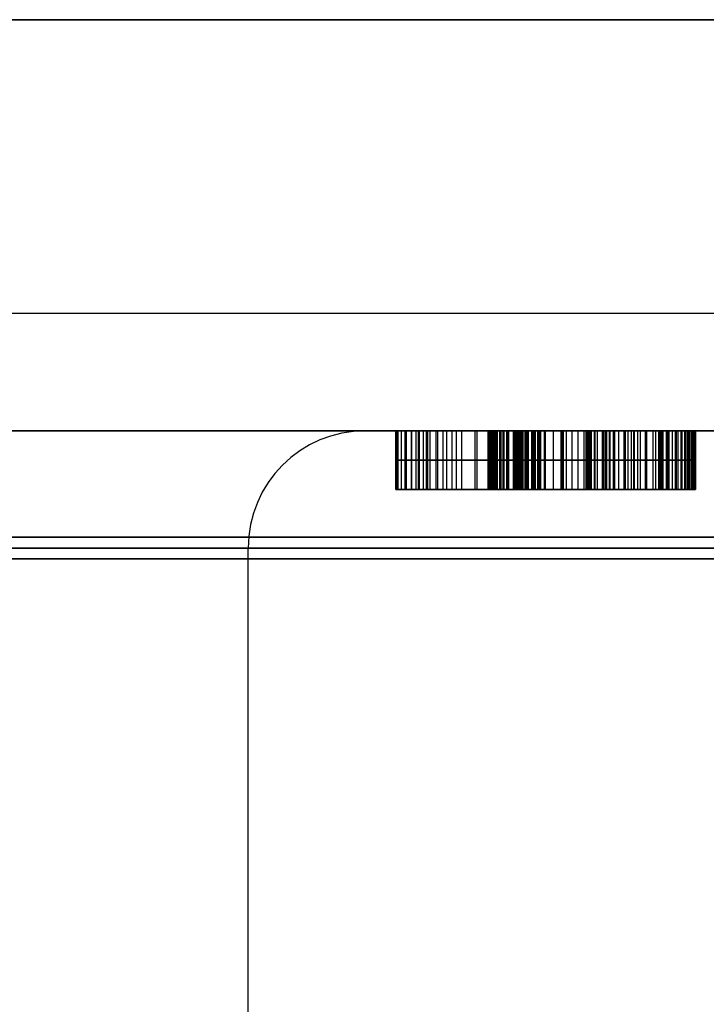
# Model space of a CAD drawing. Header units: centimetres. Extents: x -10 to 8.9, y -34.1 to -8.
# Tile 224 of 256: x 3.701 to 3.818, y -9.753 to -9.585. Entities that reach past the tile are written whole.
import ezdxf

# ---------------------------------------------------------------- set-up
doc = ezdxf.new("R2010")
doc.units = ezdxf.units.CM
doc.layers.add('Default', color=7, linetype='Continuous', true_color=0x000000)

msp = doc.modelspace()

# ---------------------------------------------------------------- linework, layer by layer
at = {"layer": 'Default'}
for p, q in [((3.78128, -9.655, 3.45), (3.76, -9.655, 3.45)), ((3.76522, -9.665, 3.47737), (3.76522, -9.655, 3.47737)), ((3.76546, -9.665, 3.49114), (3.76546, -9.655, 3.49114)), ((3.76614, -9.665, 3.49581), (3.76614, -9.655, 3.49581)), ((3.76699, -9.665, 3.48901), (3.76699, -9.655, 3.48901)), ((3.76784, -9.665, 3.47473), (3.76784, -9.655, 3.47473)), ((3.76788, -9.665, 3.50045), (3.76788, -9.655, 3.50045)), ((3.76792, -9.665, 3.47993), (3.76792, -9.655, 3.47993)), ((3.76922, -9.665, 3.49207), (3.76922, -9.655, 3.49207)), ((3.77041, -9.665, 3.4962), (3.77041, -9.655, 3.4962)), ((3.77054, -9.665, 3.47729), (3.77054, -9.655, 3.47729)), ((3.77064, -9.665, 3.50349), (3.77064, -9.655, 3.50349)), ((3.77207, -9.665, 3.49823), (3.77207, -9.655, 3.49823)), ((3.77388, -9.665, 3.50495), (3.77388, -9.655, 3.50495)), ((3.77478, -9.665, 3.49971), (3.77478, -9.655, 3.49971)), ((3.77868, -9.665, 3.50532), (3.77868, -9.655, 3.50532)), ((3.77905, -9.665, 3.5001), (3.77905, -9.655, 3.5001)), ((3.78092, -9.665, 3.46294), (3.78092, -9.655, 3.46294)), ((3.78095, -9.665, 3.45305), (3.78095, -9.655, 3.45305)), ((3.78098, -9.665, 3.43638), (3.78098, -9.655, 3.43638)), ((3.78118, -9.665, 3.47711), (3.78118, -9.655, 3.47711)), ((3.78147, -9.665, 3.4567), (3.78147, -9.655, 3.4567)), ((3.78149, -9.665, 3.4494), (3.78149, -9.655, 3.4494)), ((3.78151, -9.665, 3.44003), (3.78151, -9.655, 3.44003)), ((3.78152, -9.665, 3.43274), (3.78152, -9.655, 3.43274)), ((3.78156, -9.665, 3.49533), (3.78156, -9.655, 3.49533)), ((3.78164, -9.665, 3.40213), (3.78164, -9.655, 3.40213)), ((3.78198, -9.665, 3.40892), (3.78198, -9.655, 3.40892)), ((3.78203, -9.665, 3.51043), (3.78203, -9.655, 3.51043)), ((3.78236, -9.665, 3.3959), (3.78236, -9.655, 3.3959)), ((3.78253, -9.665, 3.46034), (3.78253, -9.655, 3.46034)), ((3.7829, -9.665, 3.41363), (3.7829, -9.655, 3.41363)), ((3.78306, -9.665, 3.4593), (3.78306, -9.655, 3.4593)), ((3.78313, -9.665, 3.43014), (3.78313, -9.655, 3.43014)), ((3.78354, -9.665, 3.49058), (3.78354, -9.655, 3.49058)), ((3.78362, -9.665, 3.44628), (3.78362, -9.655, 3.44628)), ((3.78363, -9.665, 3.44316), (3.78363, -9.655, 3.44316)), ((3.78409, -9.665, 3.39126), (3.78409, -9.655, 3.39126)), ((3.78432, -9.665, 3.51556), (3.78432, -9.655, 3.51556)), ((3.78444, -9.665, 3.41576), (3.78444, -9.655, 3.41576)), ((3.7852, -9.665, 3.4541), (3.7852, -9.655, 3.4541)), ((3.78524, -9.665, 3.43795), (3.78524, -9.655, 3.43795)), ((3.78573, -9.665, 3.45671), (3.78573, -9.655, 3.45671)), ((3.78574, -9.665, 3.45202), (3.78574, -9.655, 3.45202)), ((3.78576, -9.665, 3.44056), (3.78576, -9.655, 3.44056)), ((3.78577, -9.665, 3.43535), (3.78577, -9.655, 3.43535)), ((3.78581, -9.665, 3.4952), (3.78581, -9.655, 3.4952)), ((3.7859, -9.665, 3.40226), (3.7859, -9.655, 3.40226)), ((3.78628, -9.665, 3.51029), (3.78628, -9.655, 3.51029)), ((3.78628, -9.665, 3.40748), (3.78628, -9.655, 3.40748)), ((3.78629, -9.665, 3.38872), (3.78629, -9.655, 3.38872)), ((3.78652, -9.665, 3.41739), (3.78652, -9.655, 3.41739)), ((3.78658, -9.665, 3.39707), (3.78658, -9.655, 3.39707)), ((3.7868, -9.665, 3.45046), (3.7868, -9.655, 3.45046)), ((3.78682, -9.665, 3.44212), (3.78682, -9.655, 3.44212)), ((3.78684, -9.665, 3.43379), (3.78684, -9.655, 3.43379)), ((3.78685, -9.665, 3.42806), (3.78685, -9.655, 3.42806)), ((3.78725, -9.665, 3.41064), (3.78725, -9.655, 3.41064)), ((3.82072, -9.655, 3.45), (3.78727, -9.655, 3.45)), ((3.78732, -9.665, 3.45931), (3.78732, -9.655, 3.45931)), ((3.78774, -9.665, 3.39398), (3.78774, -9.655, 3.39398)), ((3.7884, -9.665, 3.44942), (3.7884, -9.655, 3.44942)), ((3.78842, -9.665, 3.44317), (3.78842, -9.655, 3.44317)), ((3.78844, -9.665, 3.43275), (3.78844, -9.655, 3.43275)), ((3.78863, -9.665, 3.41797), (3.78863, -9.655, 3.41797)), ((3.7888, -9.665, 3.41224), (3.7888, -9.655, 3.41224)), ((3.789, -9.665, 3.38724), (3.789, -9.655, 3.38724)), ((3.78938, -9.665, 3.39246), (3.78938, -9.655, 3.39246)), ((3.78977, -9.665, 3.4154), (3.78977, -9.655, 3.4154)), ((3.79205, -9.665, 3.39202), (3.79205, -9.655, 3.39202)), ((3.79348, -9.665, 3.39779), (3.79348, -9.655, 3.39779)), ((3.79375, -9.665, 3.40666), (3.79375, -9.655, 3.40666)), ((3.79519, -9.665, 3.41191), (3.79519, -9.655, 3.41191)), ((3.79723, -9.665, 3.4151), (3.79723, -9.655, 3.4151)), ((3.81143, -9.655, 3.40274), (3.79759, -9.655, 3.40274)), ((3.79773, -9.665, 3.39792), (3.79773, -9.655, 3.39792)), ((3.79794, -9.665, 3.46559), (3.79794, -9.655, 3.46559)), ((3.79803, -9.665, 3.40574), (3.79803, -9.655, 3.40574)), ((3.79815, -9.665, 3.47423), (3.79815, -9.655, 3.47423)), ((3.79824, -9.665, 3.47944), (3.79824, -9.655, 3.47944)), ((3.79901, -9.665, 3.4089), (3.79901, -9.655, 3.4089)), ((3.79912, -9.665, 3.38701), (3.79912, -9.655, 3.38701)), ((3.80036, -9.665, 3.41727), (3.80036, -9.655, 3.41727)), ((3.80054, -9.665, 3.41102), (3.80054, -9.655, 3.41102)), ((3.80085, -9.665, 3.49942), (3.80085, -9.655, 3.49942)), ((3.80101, -9.665, 3.50462), (3.80101, -9.655, 3.50462)), ((3.80109, -9.665, 3.39228), (3.80109, -9.655, 3.39228)), ((3.80167, -9.665, 3.46039), (3.80167, -9.655, 3.46039)), ((3.80223, -9.665, 3.44893), (3.80223, -9.655, 3.44893)), ((3.80224, -9.665, 3.44372), (3.80224, -9.655, 3.44372)), ((3.80227, -9.665, 3.43226), (3.80227, -9.655, 3.43226)), ((3.80228, -9.665, 3.42705), (3.80228, -9.655, 3.42705)), ((3.80315, -9.665, 3.41266), (3.80315, -9.655, 3.41266)), ((3.80405, -9.665, 3.41842), (3.80405, -9.655, 3.41842)), ((3.80451, -9.655, 3.3925), (3.80451, -9.655, 3.41315)), ((3.80533, -9.665, 3.39293), (3.80533, -9.655, 3.39293)), ((3.8058, -9.665, 3.41326), (3.8058, -9.655, 3.41326)), ((3.80779, -9.665, 3.41801), (3.80779, -9.655, 3.41801)), ((3.80793, -9.665, 3.39509), (3.80793, -9.655, 3.39509)), ((3.80794, -9.665, 3.4128), (3.80794, -9.655, 3.4128)), ((3.81014, -9.665, 3.41026), (3.81014, -9.655, 3.41026)), ((3.8103, -9.665, 3.38682), (3.8103, -9.655, 3.38682)), ((3.81046, -9.665, 3.39933), (3.81046, -9.655, 3.39933)), ((3.81136, -9.665, 3.40509), (3.81136, -9.655, 3.40509)), ((3.81157, -9.665, 3.41604), (3.81157, -9.655, 3.41604)), ((3.81171, -9.665, 3.39312), (3.81171, -9.655, 3.39312)), ((3.81227, -9.665, 3.39209), (3.81227, -9.655, 3.39209)), ((3.81377, -9.665, 3.39526), (3.81377, -9.655, 3.39526)), ((3.81377, -9.665, 3.4135), (3.81377, -9.655, 3.4135)), ((3.81458, -9.665, 3.3859), (3.81458, -9.655, 3.3859)), ((3.81493, -9.665, 3.4104), (3.81493, -9.655, 3.4104)), ((3.81496, -9.665, 3.39113), (3.81496, -9.655, 3.39113)), ((3.81497, -9.665, 3.46302), (3.81497, -9.655, 3.46302)), ((3.815, -9.665, 3.44635), (3.815, -9.655, 3.44635)), ((3.81504, -9.665, 3.42969), (3.81504, -9.655, 3.42969)), ((3.81522, -9.665, 3.47656), (3.81522, -9.655, 3.47656)), ((3.81525, -9.665, 3.39947), (3.81525, -9.655, 3.39947)), ((3.81561, -9.665, 3.40521), (3.81561, -9.655, 3.40521)), ((3.81581, -9.665, 3.50155), (3.81581, -9.655, 3.50155)), ((3.81611, -9.665, 3.38803), (3.81611, -9.655, 3.38803)), ((3.7705, -9.66, 3.47468), (3.76518, -9.66, 3.47477)), ((3.76518, -9.66, 3.47477), (3.76526, -9.66, 3.47998)), ((3.76526, -9.66, 3.47998), (3.77058, -9.66, 3.47989)), ((3.7654, -9.66, 3.48906), (3.76553, -9.66, 3.49322)), ((3.76859, -9.66, 3.48896), (3.7654, -9.66, 3.48906)), ((3.76553, -9.66, 3.49322), (3.76675, -9.66, 3.4984)), ((3.76675, -9.66, 3.4984), (3.76901, -9.66, 3.50249)), ((3.76985, -9.66, 3.49517), (3.76859, -9.66, 3.48896)), ((3.76901, -9.66, 3.50249), (3.77227, -9.66, 3.50448)), ((3.77097, -9.66, 3.49722), (3.76985, -9.66, 3.49517)), ((3.77058, -9.66, 3.47989), (3.7705, -9.66, 3.47468)), ((3.77317, -9.66, 3.49924), (3.77097, -9.66, 3.49722)), ((3.77227, -9.66, 3.50448), (3.77549, -9.66, 3.50542)), ((3.77639, -9.66, 3.50018), (3.77317, -9.66, 3.49924)), ((3.77549, -9.66, 3.50542), (3.78187, -9.66, 3.50522)), ((3.78171, -9.66, 3.50001), (3.77639, -9.66, 3.50018)), ((3.78092, -9.66, 3.46555), (3.81496, -9.66, 3.46562)), ((3.78093, -9.66, 3.46034), (3.78092, -9.66, 3.46555)), ((3.78412, -9.66, 3.46035), (3.78093, -9.66, 3.46034)), ((3.78094, -9.66, 3.45513), (3.782, -9.66, 3.45826)), ((3.78095, -9.66, 3.45097), (3.78094, -9.66, 3.45513)), ((3.78202, -9.66, 3.44784), (3.78095, -9.66, 3.45097)), ((3.78098, -9.66, 3.43847), (3.78204, -9.66, 3.44159)), ((3.78099, -9.66, 3.4343), (3.78098, -9.66, 3.43847)), ((3.78206, -9.66, 3.43118), (3.78099, -9.66, 3.4343)), ((3.81517, -9.66, 3.47396), (3.78114, -9.66, 3.47451)), ((3.78114, -9.66, 3.47451), (3.78122, -9.66, 3.47972)), ((3.78122, -9.66, 3.47972), (3.81526, -9.66, 3.47917)), ((3.78141, -9.66, 3.49064), (3.78171, -9.66, 3.50001)), ((3.78567, -9.66, 3.49051), (3.78141, -9.66, 3.49064)), ((3.78155, -9.66, 3.40526), (3.7824, -9.66, 3.41258)), ((3.78174, -9.66, 3.39901), (3.78155, -9.66, 3.40526)), ((3.78298, -9.66, 3.39279), (3.78174, -9.66, 3.39901)), ((3.78187, -9.66, 3.50522), (3.78219, -9.66, 3.51563)), ((3.782, -9.66, 3.45826), (3.78412, -9.66, 3.46035)), ((3.78522, -9.66, 3.44473), (3.78202, -9.66, 3.44784)), ((3.78204, -9.66, 3.44159), (3.78522, -9.66, 3.44473)), ((3.78419, -9.66, 3.4291), (3.78206, -9.66, 3.43118)), ((3.78219, -9.66, 3.51563), (3.78645, -9.66, 3.5155)), ((3.7824, -9.66, 3.41258), (3.7834, -9.66, 3.41469)), ((3.7852, -9.66, 3.38973), (3.78298, -9.66, 3.39279)), ((3.7834, -9.66, 3.41469), (3.78547, -9.66, 3.41684)), ((3.78952, -9.66, 3.42703), (3.78419, -9.66, 3.4291)), ((3.7852, -9.66, 3.45306), (3.78627, -9.66, 3.45098)), ((3.7852, -9.66, 3.45514), (3.7852, -9.66, 3.45306)), ((3.78625, -9.66, 3.45827), (3.7852, -9.66, 3.45514)), ((3.78739, -9.66, 3.38771), (3.7852, -9.66, 3.38973)), ((3.78523, -9.66, 3.43952), (3.78524, -9.66, 3.43639)), ((3.78629, -9.66, 3.4416), (3.78523, -9.66, 3.43952)), ((3.78524, -9.66, 3.43639), (3.78631, -9.66, 3.43431)), ((3.78547, -9.66, 3.41684), (3.78757, -9.66, 3.41794)), ((3.78596, -9.66, 3.49988), (3.78567, -9.66, 3.49051)), ((3.78581, -9.66, 3.40538), (3.78599, -9.66, 3.39913)), ((3.78675, -9.66, 3.40958), (3.78581, -9.66, 3.40538)), ((3.81573, -9.66, 3.49895), (3.78596, -9.66, 3.49988)), ((3.78599, -9.66, 3.39913), (3.78717, -9.66, 3.395)), ((3.78612, -9.66, 3.50509), (3.81589, -9.66, 3.50416)), ((3.78645, -9.66, 3.5155), (3.78612, -9.66, 3.50509)), ((3.78838, -9.66, 3.46036), (3.78625, -9.66, 3.45827)), ((3.78627, -9.66, 3.45098), (3.78734, -9.66, 3.44994)), ((3.78735, -9.66, 3.44265), (3.78629, -9.66, 3.4416)), ((3.78631, -9.66, 3.43431), (3.78737, -9.66, 3.43327)), ((3.78775, -9.66, 3.41169), (3.78675, -9.66, 3.40958)), ((3.78717, -9.66, 3.395), (3.7883, -9.66, 3.39295)), ((3.78734, -9.66, 3.44994), (3.78947, -9.66, 3.4489)), ((3.78948, -9.66, 3.44369), (3.78735, -9.66, 3.44265)), ((3.78737, -9.66, 3.43327), (3.7895, -9.66, 3.43223)), ((3.79061, -9.66, 3.38676), (3.78739, -9.66, 3.38771)), ((3.78757, -9.66, 3.41794), (3.78969, -9.66, 3.418)), ((3.78985, -9.66, 3.4128), (3.78775, -9.66, 3.41169)), ((3.7883, -9.66, 3.39295), (3.79046, -9.66, 3.39197)), ((3.81497, -9.66, 3.46042), (3.78838, -9.66, 3.46036)), ((3.78947, -9.66, 3.4489), (3.815, -9.66, 3.44896)), ((3.81501, -9.66, 3.44375), (3.78948, -9.66, 3.44369)), ((3.7895, -9.66, 3.43223), (3.81504, -9.66, 3.43229)), ((3.81505, -9.66, 3.42708), (3.78952, -9.66, 3.42703)), ((3.78969, -9.66, 3.418), (3.78985, -9.66, 3.4128)), ((3.79046, -9.66, 3.39197), (3.79365, -9.66, 3.39206)), ((3.80762, -9.66, 3.38726), (3.79061, -9.66, 3.38676)), ((3.79331, -9.66, 3.40352), (3.79419, -9.66, 3.4098)), ((3.79365, -9.66, 3.39206), (3.79331, -9.66, 3.40352)), ((3.79419, -9.66, 3.4098), (3.7962, -9.66, 3.41402)), ((3.7962, -9.66, 3.41402), (3.79826, -9.66, 3.41617)), ((3.79756, -9.66, 3.40364), (3.7979, -9.66, 3.39219)), ((3.7985, -9.66, 3.40784), (3.79756, -9.66, 3.40364)), ((3.7979, -9.66, 3.39219), (3.80428, -9.66, 3.39238)), ((3.79826, -9.66, 3.41617), (3.80245, -9.66, 3.41838)), ((3.79951, -9.66, 3.40995), (3.7985, -9.66, 3.40784)), ((3.80157, -9.66, 3.4121), (3.79951, -9.66, 3.40995)), ((3.80473, -9.66, 3.41323), (3.80157, -9.66, 3.4121)), ((3.80245, -9.66, 3.41838), (3.80564, -9.66, 3.41847)), ((3.80428, -9.66, 3.39238), (3.80638, -9.66, 3.39348)), ((3.80686, -9.66, 3.41329), (3.80473, -9.66, 3.41323)), ((3.80564, -9.66, 3.41847), (3.80993, -9.66, 3.41755)), ((3.80638, -9.66, 3.39348), (3.80947, -9.66, 3.3967)), ((3.80902, -9.66, 3.41232), (3.80686, -9.66, 3.41329)), ((3.81297, -9.66, 3.38638), (3.80762, -9.66, 3.38726)), ((3.81127, -9.66, 3.40821), (3.80902, -9.66, 3.41232)), ((3.80947, -9.66, 3.3967), (3.81145, -9.66, 3.40197)), ((3.80993, -9.66, 3.41755), (3.81321, -9.66, 3.41452)), ((3.81066, -9.66, 3.39256), (3.81388, -9.66, 3.39162)), ((3.81276, -9.66, 3.39367), (3.81066, -9.66, 3.39256)), ((3.81145, -9.66, 3.40197), (3.81127, -9.66, 3.40821)), ((3.81479, -9.66, 3.39685), (3.81276, -9.66, 3.39367)), ((3.81619, -9.66, 3.38543), (3.81297, -9.66, 3.38638)), ((3.81321, -9.66, 3.41452), (3.81433, -9.66, 3.41247)), ((3.81388, -9.66, 3.39162), (3.81604, -9.66, 3.39064)), ((3.81433, -9.66, 3.41247), (3.81552, -9.66, 3.40834)), ((3.8157, -9.66, 3.40209), (3.81479, -9.66, 3.39685)), ((3.81496, -9.66, 3.46562), (3.81497, -9.66, 3.46042)), ((3.815, -9.66, 3.44896), (3.81501, -9.66, 3.44375)), ((3.81504, -9.66, 3.43229), (3.81505, -9.66, 3.42708)), ((3.81526, -9.66, 3.47917), (3.81517, -9.66, 3.47396)), ((3.81552, -9.66, 3.40834), (3.8157, -9.66, 3.40209)), ((3.81589, -9.66, 3.50416), (3.81573, -9.66, 3.49895)), ((3.81604, -9.66, 3.39064), (3.81619, -9.66, 3.38543)), ((3.76522, -9.665, 3.47733), (3.77054, -9.665, 3.47733)), ((3.76788, -9.665, 3.47473), (3.76788, -9.665, 3.47993)), ((3.7689, -9.665, 3.5023), (3.81584, -9.665, 3.5023)), ((3.78117, -9.665, 3.47684), (3.81522, -9.665, 3.47684)), ((3.78165, -9.665, 3.40195), (3.78591, -9.665, 3.40195)), ((3.78358, -9.665, 3.44633), (3.815, -9.665, 3.44633)), ((3.79065, -9.665, 3.49973), (3.79065, -9.665, 3.50495)), ((3.79336, -9.665, 3.40195), (3.79761, -9.665, 3.40195)), ((3.79798, -9.665, 3.42705), (3.79798, -9.665, 3.43225)), ((3.79798, -9.665, 3.44371), (3.79798, -9.665, 3.44892)), ((3.79798, -9.665, 3.46038), (3.79798, -9.665, 3.46559)), ((3.7982, -9.665, 3.47423), (3.7982, -9.665, 3.47944)), ((3.79887, -9.665, 3.38701), (3.79887, -9.665, 3.39222)), ((3.79887, -9.665, 3.40861), (3.79887, -9.665, 3.41649)), ((3.81144, -9.665, 3.40195), (3.81568, -9.665, 3.40195)), ((3.74, -9.675, 3.45), (3.74, -10.15933, 3.45))]:
    msp.add_line(p, q, dxfattribs=at)
at = {"layer": 'Default', "extrusion": (0, 1, 0)}
for centre, radius, start, end in [((-5.45, 3.45, -9.585), 1.78, 180, 0), ((-5.45, 3.45, -9.585), 1.78, 0, 180), ((-5.45, 3.45, -9.635), 2.035, 0, 180), ((-5.45, 3.45, -9.655), 1.87777, 279.14458, 89.72871), ((-5.45, 3.45, -9.655), 1.85, 0, 180), ((-5.45, 3.45, -9.655), 1.85, 180, 0), ((-5.45, 3.45, -9.67679), 2.00816, 277.15144, 89.61538)]:
    msp.add_arc(centre, radius, start, end, dxfattribs=at)
at = {"layer": 'Default', "extrusion": (0, -1, 0)}
for centre, radius, start, end in [((5.45, 3.45, 9.635), 2.035, 180, 0), ((5.45, 3.45, 9.655), 1.98823, 90.38462, 262.77653), ((5.45, 3.45, 9.655), 2.015, 180, 0), ((5.45, 3.45, 9.655), 2.015, 0, 180), ((5.45, 3.45, 9.655), 1.69, 90, 270), ((5.45, 3.45, 9.67312), 1.85786, 90.27129, 259.41389), ((5.45, 3.45, 9.675), 2.00824, 90.38461, 262.84885), ((5.45, 3.45, 9.675), 1.71, 90, 270)]:
    msp.add_arc(centre, radius, start, end, dxfattribs=at)
at = {"layer": 'Default', "extrusion": (-0.007398, 0, 0.999973)}
msp.add_arc((3.78537, -9.675, 3.40959), 0.02, 90, 180, dxfattribs=at)
at = {"layer": 'Default'}
for points in [[(3.76518, -9.665, 3.47477), (3.76518, -9.66, 3.47477), (3.76518, -9.655, 3.47477)], [(3.7705, -9.655, 3.47468), (3.76784, -9.655, 3.47473), (3.76518, -9.655, 3.47477)], [(3.76518, -9.655, 3.47477), (3.76522, -9.655, 3.47737), (3.76526, -9.655, 3.47998)], [(3.76526, -9.655, 3.47998), (3.76526, -9.66, 3.47998), (3.76526, -9.665, 3.47998)], [(3.76526, -9.655, 3.47998), (3.76792, -9.655, 3.47993), (3.77058, -9.655, 3.47989)], [(3.7654, -9.655, 3.48906), (3.7654, -9.66, 3.48906), (3.7654, -9.665, 3.48906)], [(3.7654, -9.655, 3.48906), (3.76546, -9.655, 3.49114), (3.76553, -9.655, 3.49322)], [(3.76859, -9.655, 3.48896), (3.76699, -9.655, 3.48901), (3.7654, -9.655, 3.48906)], [(3.76553, -9.655, 3.49322), (3.76553, -9.66, 3.49322), (3.76553, -9.665, 3.49322)], [(3.76553, -9.655, 3.49322), (3.76614, -9.655, 3.49581), (3.76675, -9.655, 3.4984)], [(3.76675, -9.655, 3.4984), (3.76675, -9.66, 3.4984), (3.76675, -9.665, 3.4984)], [(3.76675, -9.655, 3.4984), (3.76788, -9.655, 3.50045), (3.76901, -9.655, 3.50249)], [(3.76859, -9.655, 3.48896), (3.76859, -9.66, 3.48896), (3.76859, -9.665, 3.48896)], [(3.76985, -9.655, 3.49517), (3.76922, -9.655, 3.49207), (3.76859, -9.655, 3.48896)], [(3.76901, -9.655, 3.50249), (3.76901, -9.66, 3.50249), (3.76901, -9.665, 3.50249)], [(3.76901, -9.655, 3.50249), (3.77064, -9.655, 3.50349), (3.77227, -9.655, 3.50448)], [(3.76985, -9.655, 3.49517), (3.76985, -9.66, 3.49517), (3.76985, -9.665, 3.49517)], [(3.77097, -9.655, 3.49722), (3.77041, -9.655, 3.4962), (3.76985, -9.655, 3.49517)], [(3.7705, -9.655, 3.47468), (3.7705, -9.66, 3.47468), (3.7705, -9.665, 3.47468)], [(3.77058, -9.655, 3.47989), (3.77054, -9.655, 3.47729), (3.7705, -9.655, 3.47468)], [(3.77058, -9.655, 3.47989), (3.77058, -9.66, 3.47989), (3.77058, -9.665, 3.47989)], [(3.77097, -9.655, 3.49722), (3.77097, -9.66, 3.49722), (3.77097, -9.665, 3.49722)], [(3.77317, -9.655, 3.49924), (3.77207, -9.655, 3.49823), (3.77097, -9.655, 3.49722)], [(3.77227, -9.655, 3.50448), (3.77227, -9.66, 3.50448), (3.77227, -9.665, 3.50448)], [(3.77227, -9.655, 3.50448), (3.77388, -9.655, 3.50495), (3.77549, -9.655, 3.50542)], [(3.77317, -9.655, 3.49924), (3.77317, -9.66, 3.49924), (3.77317, -9.665, 3.49924)], [(3.77639, -9.655, 3.50018), (3.77478, -9.655, 3.49971), (3.77317, -9.655, 3.49924)], [(3.77549, -9.655, 3.50542), (3.77549, -9.66, 3.50542), (3.77549, -9.665, 3.50542)], [(3.77549, -9.655, 3.50542), (3.77868, -9.655, 3.50532), (3.78187, -9.655, 3.50522)], [(3.77639, -9.655, 3.50018), (3.77639, -9.66, 3.50018), (3.77639, -9.665, 3.50018)], [(3.78171, -9.655, 3.50001), (3.77905, -9.655, 3.5001), (3.77639, -9.655, 3.50018)], [(3.78092, -9.655, 3.46555), (3.78092, -9.66, 3.46555), (3.78092, -9.665, 3.46555)], [(3.78092, -9.655, 3.46555), (3.79794, -9.655, 3.46559), (3.81496, -9.655, 3.46562)], [(3.78093, -9.655, 3.46034), (3.78092, -9.655, 3.46294), (3.78092, -9.655, 3.46555)], [(3.78093, -9.655, 3.46034), (3.78093, -9.66, 3.46034), (3.78093, -9.665, 3.46034)], [(3.78412, -9.655, 3.46035), (3.78253, -9.655, 3.46034), (3.78093, -9.655, 3.46034)], [(3.78094, -9.655, 3.45513), (3.78094, -9.66, 3.45513), (3.78094, -9.665, 3.45513)], [(3.78094, -9.655, 3.45513), (3.78147, -9.655, 3.4567), (3.782, -9.655, 3.45826)], [(3.78095, -9.655, 3.45097), (3.78095, -9.655, 3.45305), (3.78094, -9.655, 3.45513)], [(3.78095, -9.655, 3.45097), (3.78095, -9.66, 3.45097), (3.78095, -9.665, 3.45097)], [(3.78202, -9.655, 3.44784), (3.78149, -9.655, 3.4494), (3.78095, -9.655, 3.45097)], [(3.78098, -9.655, 3.43847), (3.78098, -9.66, 3.43847), (3.78098, -9.665, 3.43847)], [(3.78098, -9.655, 3.43847), (3.78151, -9.655, 3.44003), (3.78204, -9.655, 3.44159)], [(3.78099, -9.655, 3.4343), (3.78098, -9.655, 3.43638), (3.78098, -9.655, 3.43847)], [(3.78099, -9.655, 3.4343), (3.78099, -9.66, 3.4343), (3.78099, -9.665, 3.4343)], [(3.78206, -9.655, 3.43118), (3.78152, -9.655, 3.43274), (3.78099, -9.655, 3.4343)], [(3.78114, -9.665, 3.47451), (3.78114, -9.66, 3.47451), (3.78114, -9.655, 3.47451)], [(3.81517, -9.655, 3.47396), (3.79815, -9.655, 3.47423), (3.78114, -9.655, 3.47451)], [(3.78114, -9.655, 3.47451), (3.78118, -9.655, 3.47711), (3.78122, -9.655, 3.47972)], [(3.78122, -9.655, 3.47972), (3.78122, -9.66, 3.47972), (3.78122, -9.665, 3.47972)], [(3.78122, -9.655, 3.47972), (3.79824, -9.655, 3.47944), (3.81526, -9.655, 3.47917)], [(3.78141, -9.655, 3.49064), (3.78141, -9.66, 3.49064), (3.78141, -9.665, 3.49064)], [(3.78141, -9.655, 3.49064), (3.78156, -9.655, 3.49533), (3.78171, -9.655, 3.50001)], [(3.78567, -9.655, 3.49051), (3.78354, -9.655, 3.49058), (3.78141, -9.655, 3.49064)], [(3.78155, -9.655, 3.40526), (3.78155, -9.66, 3.40526), (3.78155, -9.665, 3.40526)], [(3.78155, -9.655, 3.40526), (3.78198, -9.655, 3.40892), (3.7824, -9.655, 3.41258)], [(3.78174, -9.655, 3.39901), (3.78164, -9.655, 3.40213), (3.78155, -9.655, 3.40526)], [(3.78171, -9.655, 3.50001), (3.78171, -9.66, 3.50001), (3.78171, -9.665, 3.50001)], [(3.78174, -9.655, 3.39901), (3.78174, -9.66, 3.39901), (3.78174, -9.665, 3.39901)], [(3.78298, -9.655, 3.39279), (3.78236, -9.655, 3.3959), (3.78174, -9.655, 3.39901)], [(3.78187, -9.655, 3.50522), (3.78187, -9.66, 3.50522), (3.78187, -9.665, 3.50522)], [(3.78187, -9.655, 3.50522), (3.78203, -9.655, 3.51043), (3.78219, -9.655, 3.51563)], [(3.782, -9.655, 3.45826), (3.782, -9.66, 3.45826), (3.782, -9.665, 3.45826)], [(3.782, -9.655, 3.45826), (3.78306, -9.655, 3.4593), (3.78412, -9.655, 3.46035)], [(3.78202, -9.655, 3.44784), (3.78202, -9.66, 3.44784), (3.78202, -9.665, 3.44784)], [(3.78522, -9.655, 3.44473), (3.78362, -9.655, 3.44628), (3.78202, -9.655, 3.44784)], [(3.78204, -9.655, 3.44159), (3.78204, -9.66, 3.44159), (3.78204, -9.665, 3.44159)], [(3.78204, -9.655, 3.44159), (3.78363, -9.655, 3.44316), (3.78522, -9.655, 3.44473)], [(3.78206, -9.655, 3.43118), (3.78206, -9.66, 3.43118), (3.78206, -9.665, 3.43118)], [(3.78419, -9.655, 3.4291), (3.78313, -9.655, 3.43014), (3.78206, -9.655, 3.43118)], [(3.78219, -9.655, 3.51563), (3.78219, -9.66, 3.51563), (3.78219, -9.665, 3.51563)], [(3.78219, -9.655, 3.51563), (3.78432, -9.655, 3.51556), (3.78645, -9.655, 3.5155)], [(3.7824, -9.655, 3.41258), (3.7824, -9.66, 3.41258), (3.7824, -9.665, 3.41258)], [(3.7824, -9.655, 3.41258), (3.7829, -9.655, 3.41363), (3.7834, -9.655, 3.41469)], [(3.78298, -9.655, 3.39279), (3.78298, -9.66, 3.39279), (3.78298, -9.665, 3.39279)], [(3.7852, -9.655, 3.38973), (3.78409, -9.655, 3.39126), (3.78298, -9.655, 3.39279)], [(3.7834, -9.655, 3.41469), (3.7834, -9.66, 3.41469), (3.7834, -9.665, 3.41469)], [(3.7834, -9.655, 3.41469), (3.78444, -9.655, 3.41576), (3.78547, -9.655, 3.41684)], [(3.78412, -9.655, 3.46035), (3.78412, -9.66, 3.46035), (3.78412, -9.665, 3.46035)], [(3.78419, -9.655, 3.4291), (3.78419, -9.66, 3.4291), (3.78419, -9.665, 3.4291)], [(3.78952, -9.655, 3.42703), (3.78685, -9.655, 3.42806), (3.78419, -9.655, 3.4291)], [(3.7852, -9.655, 3.45306), (3.7852, -9.66, 3.45306), (3.7852, -9.665, 3.45306)], [(3.78627, -9.655, 3.45098), (3.78574, -9.655, 3.45202), (3.7852, -9.655, 3.45306)], [(3.7852, -9.655, 3.45514), (3.7852, -9.66, 3.45514), (3.7852, -9.665, 3.45514)], [(3.7852, -9.655, 3.45306), (3.7852, -9.655, 3.4541), (3.7852, -9.655, 3.45514)], [(3.7852, -9.655, 3.45514), (3.78573, -9.655, 3.45671), (3.78625, -9.655, 3.45827)], [(3.7852, -9.655, 3.38973), (3.7852, -9.66, 3.38973), (3.7852, -9.665, 3.38973)], [(3.78739, -9.655, 3.38771), (3.78629, -9.655, 3.38872), (3.7852, -9.655, 3.38973)], [(3.78522, -9.655, 3.44473), (3.78522, -9.66, 3.44473), (3.78522, -9.665, 3.44473)], [(3.78523, -9.655, 3.43952), (3.78523, -9.66, 3.43952), (3.78523, -9.665, 3.43952)], [(3.78523, -9.655, 3.43952), (3.78524, -9.655, 3.43795), (3.78524, -9.655, 3.43639)], [(3.78629, -9.655, 3.4416), (3.78576, -9.655, 3.44056), (3.78523, -9.655, 3.43952)], [(3.78524, -9.655, 3.43639), (3.78524, -9.66, 3.43639), (3.78524, -9.665, 3.43639)], [(3.78524, -9.655, 3.43639), (3.78577, -9.655, 3.43535), (3.78631, -9.655, 3.43431)], [(3.78547, -9.655, 3.41684), (3.78547, -9.66, 3.41684), (3.78547, -9.665, 3.41684)], [(3.78547, -9.655, 3.41684), (3.78652, -9.655, 3.41739), (3.78757, -9.655, 3.41794)], [(3.78567, -9.655, 3.49051), (3.78567, -9.66, 3.49051), (3.78567, -9.665, 3.49051)], [(3.78596, -9.655, 3.49988), (3.78581, -9.655, 3.4952), (3.78567, -9.655, 3.49051)], [(3.78581, -9.655, 3.40538), (3.78581, -9.66, 3.40538), (3.78581, -9.665, 3.40538)], [(3.78581, -9.655, 3.40538), (3.7859, -9.655, 3.40226), (3.78599, -9.655, 3.39913)], [(3.78675, -9.655, 3.40958), (3.78628, -9.655, 3.40748), (3.78581, -9.655, 3.40538)], [(3.78596, -9.665, 3.49988), (3.78596, -9.66, 3.49988), (3.78596, -9.655, 3.49988)], [(3.81573, -9.655, 3.49895), (3.80085, -9.655, 3.49942), (3.78596, -9.655, 3.49988)], [(3.78599, -9.655, 3.39913), (3.78599, -9.66, 3.39913), (3.78599, -9.665, 3.39913)], [(3.78599, -9.655, 3.39913), (3.78658, -9.655, 3.39707), (3.78717, -9.655, 3.395)], [(3.78612, -9.655, 3.50509), (3.78612, -9.66, 3.50509), (3.78612, -9.665, 3.50509)], [(3.78612, -9.655, 3.50509), (3.80101, -9.655, 3.50462), (3.81589, -9.655, 3.50416)], [(3.78645, -9.655, 3.5155), (3.78628, -9.655, 3.51029), (3.78612, -9.655, 3.50509)], [(3.78625, -9.655, 3.45827), (3.78625, -9.66, 3.45827), (3.78625, -9.665, 3.45827)], [(3.78625, -9.655, 3.45827), (3.78732, -9.655, 3.45931), (3.78838, -9.655, 3.46036)], [(3.78627, -9.655, 3.45098), (3.78627, -9.66, 3.45098), (3.78627, -9.665, 3.45098)], [(3.78734, -9.655, 3.44994), (3.7868, -9.655, 3.45046), (3.78627, -9.655, 3.45098)], [(3.78629, -9.655, 3.4416), (3.78629, -9.66, 3.4416), (3.78629, -9.665, 3.4416)], [(3.78735, -9.655, 3.44265), (3.78682, -9.655, 3.44212), (3.78629, -9.655, 3.4416)], [(3.78631, -9.655, 3.43431), (3.78631, -9.66, 3.43431), (3.78631, -9.665, 3.43431)], [(3.78631, -9.655, 3.43431), (3.78684, -9.655, 3.43379), (3.78737, -9.655, 3.43327)], [(3.78645, -9.655, 3.5155), (3.78645, -9.66, 3.5155), (3.78645, -9.665, 3.5155)], [(3.78675, -9.655, 3.40958), (3.78675, -9.66, 3.40958), (3.78675, -9.665, 3.40958)], [(3.78775, -9.655, 3.41169), (3.78725, -9.655, 3.41064), (3.78675, -9.655, 3.40958)], [(3.78717, -9.655, 3.395), (3.78717, -9.66, 3.395), (3.78717, -9.665, 3.395)], [(3.78717, -9.655, 3.395), (3.78774, -9.655, 3.39398), (3.7883, -9.655, 3.39295)], [(3.78734, -9.655, 3.44994), (3.78734, -9.66, 3.44994), (3.78734, -9.665, 3.44994)], [(3.78947, -9.655, 3.4489), (3.7884, -9.655, 3.44942), (3.78734, -9.655, 3.44994)], [(3.78735, -9.665, 3.44265), (3.78735, -9.66, 3.44265), (3.78735, -9.655, 3.44265)], [(3.78948, -9.655, 3.44369), (3.78842, -9.655, 3.44317), (3.78735, -9.655, 3.44265)], [(3.78737, -9.655, 3.43327), (3.78737, -9.66, 3.43327), (3.78737, -9.665, 3.43327)], [(3.78737, -9.655, 3.43327), (3.78844, -9.655, 3.43275), (3.7895, -9.655, 3.43223)], [(3.78739, -9.655, 3.38771), (3.78739, -9.66, 3.38771), (3.78739, -9.665, 3.38771)], [(3.79061, -9.655, 3.38676), (3.789, -9.655, 3.38724), (3.78739, -9.655, 3.38771)], [(3.78757, -9.655, 3.41794), (3.78757, -9.66, 3.41794), (3.78757, -9.665, 3.41794)], [(3.78757, -9.655, 3.41794), (3.78863, -9.655, 3.41797), (3.78969, -9.655, 3.418)], [(3.78775, -9.655, 3.41169), (3.78775, -9.66, 3.41169), (3.78775, -9.665, 3.41169)], [(3.78985, -9.655, 3.4128), (3.7888, -9.655, 3.41224), (3.78775, -9.655, 3.41169)], [(3.7883, -9.655, 3.39295), (3.7883, -9.66, 3.39295), (3.7883, -9.665, 3.39295)], [(3.7883, -9.655, 3.39295), (3.78938, -9.655, 3.39246), (3.79046, -9.655, 3.39197)], [(3.78838, -9.655, 3.46036), (3.78838, -9.66, 3.46036), (3.78838, -9.665, 3.46036)], [(3.78838, -9.655, 3.46036), (3.80167, -9.655, 3.46039), (3.81497, -9.655, 3.46042)], [(3.78947, -9.655, 3.4489), (3.78947, -9.66, 3.4489), (3.78947, -9.665, 3.4489)], [(3.815, -9.655, 3.44896), (3.80223, -9.655, 3.44893), (3.78947, -9.655, 3.4489)], [(3.78948, -9.665, 3.44369), (3.78948, -9.66, 3.44369), (3.78948, -9.655, 3.44369)], [(3.78948, -9.655, 3.44369), (3.80224, -9.655, 3.44372), (3.81501, -9.655, 3.44375)], [(3.7895, -9.655, 3.43223), (3.7895, -9.66, 3.43223), (3.7895, -9.665, 3.43223)], [(3.7895, -9.655, 3.43223), (3.80227, -9.655, 3.43226), (3.81504, -9.655, 3.43229)], [(3.78952, -9.655, 3.42703), (3.78952, -9.66, 3.42703), (3.78952, -9.665, 3.42703)], [(3.81505, -9.655, 3.42708), (3.80228, -9.655, 3.42705), (3.78952, -9.655, 3.42703)], [(3.78969, -9.655, 3.418), (3.78969, -9.66, 3.418), (3.78969, -9.665, 3.418)], [(3.78969, -9.655, 3.418), (3.78977, -9.655, 3.4154), (3.78985, -9.655, 3.4128)], [(3.78985, -9.655, 3.4128), (3.78985, -9.66, 3.4128), (3.78985, -9.665, 3.4128)], [(3.79046, -9.655, 3.39197), (3.79046, -9.66, 3.39197), (3.79046, -9.665, 3.39197)], [(3.79046, -9.655, 3.39197), (3.79205, -9.655, 3.39202), (3.79365, -9.655, 3.39206)], [(3.79061, -9.655, 3.38676), (3.79061, -9.66, 3.38676), (3.79061, -9.665, 3.38676)], [(3.80762, -9.655, 3.38726), (3.79912, -9.655, 3.38701), (3.79061, -9.655, 3.38676)], [(3.79331, -9.655, 3.40352), (3.79331, -9.66, 3.40352), (3.79331, -9.665, 3.40352)], [(3.79331, -9.655, 3.40352), (3.79375, -9.655, 3.40666), (3.79419, -9.655, 3.4098)], [(3.79365, -9.655, 3.39206), (3.79348, -9.655, 3.39779), (3.79331, -9.655, 3.40352)], [(3.79365, -9.655, 3.39206), (3.79365, -9.66, 3.39206), (3.79365, -9.665, 3.39206)], [(3.79419, -9.655, 3.4098), (3.79419, -9.66, 3.4098), (3.79419, -9.665, 3.4098)], [(3.79419, -9.655, 3.4098), (3.79519, -9.655, 3.41191), (3.7962, -9.655, 3.41402)], [(3.7962, -9.655, 3.41402), (3.7962, -9.66, 3.41402), (3.7962, -9.665, 3.41402)], [(3.7962, -9.655, 3.41402), (3.79723, -9.655, 3.4151), (3.79826, -9.655, 3.41617)], [(3.7979, -9.655, 3.39219), (3.79773, -9.655, 3.39792), (3.79756, -9.655, 3.40364)], [(3.79756, -9.655, 3.40364), (3.79756, -9.66, 3.40364), (3.79756, -9.665, 3.40364)], [(3.7985, -9.655, 3.40784), (3.79803, -9.655, 3.40574), (3.79756, -9.655, 3.40364)], [(3.7979, -9.655, 3.39219), (3.7979, -9.66, 3.39219), (3.7979, -9.665, 3.39219)], [(3.80428, -9.655, 3.39238), (3.80109, -9.655, 3.39228), (3.7979, -9.655, 3.39219)], [(3.79826, -9.655, 3.41617), (3.79826, -9.66, 3.41617), (3.79826, -9.665, 3.41617)], [(3.79826, -9.655, 3.41617), (3.80036, -9.655, 3.41727), (3.80245, -9.655, 3.41838)], [(3.7985, -9.665, 3.40784), (3.7985, -9.66, 3.40784), (3.7985, -9.655, 3.40784)], [(3.79951, -9.655, 3.40995), (3.79901, -9.655, 3.4089), (3.7985, -9.655, 3.40784)], [(3.79951, -9.665, 3.40995), (3.79951, -9.66, 3.40995), (3.79951, -9.655, 3.40995)], [(3.80157, -9.655, 3.4121), (3.80054, -9.655, 3.41102), (3.79951, -9.655, 3.40995)], [(3.80157, -9.665, 3.4121), (3.80157, -9.66, 3.4121), (3.80157, -9.655, 3.4121)], [(3.80473, -9.655, 3.41323), (3.80315, -9.655, 3.41266), (3.80157, -9.655, 3.4121)], [(3.80245, -9.655, 3.41838), (3.80245, -9.66, 3.41838), (3.80245, -9.665, 3.41838)], [(3.80245, -9.655, 3.41838), (3.80405, -9.655, 3.41842), (3.80564, -9.655, 3.41847)], [(3.80428, -9.665, 3.39238), (3.80428, -9.66, 3.39238), (3.80428, -9.655, 3.39238)], [(3.80428, -9.655, 3.39238), (3.80533, -9.655, 3.39293), (3.80638, -9.655, 3.39348)], [(3.80473, -9.665, 3.41323), (3.80473, -9.66, 3.41323), (3.80473, -9.655, 3.41323)], [(3.80686, -9.655, 3.41329), (3.8058, -9.655, 3.41326), (3.80473, -9.655, 3.41323)], [(3.80564, -9.655, 3.41847), (3.80564, -9.66, 3.41847), (3.80564, -9.665, 3.41847)], [(3.80564, -9.655, 3.41847), (3.80779, -9.655, 3.41801), (3.80993, -9.655, 3.41755)], [(3.80638, -9.665, 3.39348), (3.80638, -9.66, 3.39348), (3.80638, -9.655, 3.39348)], [(3.80638, -9.655, 3.39348), (3.80793, -9.655, 3.39509), (3.80947, -9.655, 3.3967)], [(3.80686, -9.665, 3.41329), (3.80686, -9.66, 3.41329), (3.80686, -9.655, 3.41329)], [(3.80902, -9.655, 3.41232), (3.80794, -9.655, 3.4128), (3.80686, -9.655, 3.41329)], [(3.80762, -9.655, 3.38726), (3.80762, -9.66, 3.38726), (3.80762, -9.665, 3.38726)], [(3.81297, -9.655, 3.38638), (3.8103, -9.655, 3.38682), (3.80762, -9.655, 3.38726)], [(3.80902, -9.665, 3.41232), (3.80902, -9.66, 3.41232), (3.80902, -9.655, 3.41232)], [(3.81127, -9.655, 3.40821), (3.81014, -9.655, 3.41026), (3.80902, -9.655, 3.41232)], [(3.80947, -9.665, 3.3967), (3.80947, -9.66, 3.3967), (3.80947, -9.655, 3.3967)], [(3.80947, -9.655, 3.3967), (3.81046, -9.655, 3.39933), (3.81145, -9.655, 3.40197)], [(3.80993, -9.655, 3.41755), (3.80993, -9.66, 3.41755), (3.80993, -9.665, 3.41755)], [(3.80993, -9.655, 3.41755), (3.81157, -9.655, 3.41604), (3.81321, -9.655, 3.41452)], [(3.81066, -9.655, 3.39256), (3.81066, -9.66, 3.39256), (3.81066, -9.665, 3.39256)], [(3.81066, -9.655, 3.39256), (3.81227, -9.655, 3.39209), (3.81388, -9.655, 3.39162)], [(3.81276, -9.655, 3.39367), (3.81171, -9.655, 3.39312), (3.81066, -9.655, 3.39256)], [(3.81127, -9.665, 3.40821), (3.81127, -9.66, 3.40821), (3.81127, -9.655, 3.40821)], [(3.81145, -9.655, 3.40197), (3.81136, -9.655, 3.40509), (3.81127, -9.655, 3.40821)], [(3.81145, -9.665, 3.40197), (3.81145, -9.66, 3.40197), (3.81145, -9.655, 3.40197)], [(3.81276, -9.655, 3.39367), (3.81276, -9.66, 3.39367), (3.81276, -9.665, 3.39367)], [(3.81479, -9.655, 3.39685), (3.81377, -9.655, 3.39526), (3.81276, -9.655, 3.39367)], [(3.81297, -9.665, 3.38638), (3.81297, -9.66, 3.38638), (3.81297, -9.655, 3.38638)], [(3.81619, -9.655, 3.38543), (3.81458, -9.655, 3.3859), (3.81297, -9.655, 3.38638)], [(3.81321, -9.655, 3.41452), (3.81321, -9.66, 3.41452), (3.81321, -9.665, 3.41452)], [(3.81321, -9.655, 3.41452), (3.81377, -9.655, 3.4135), (3.81433, -9.655, 3.41247)], [(3.81388, -9.655, 3.39162), (3.81388, -9.66, 3.39162), (3.81388, -9.665, 3.39162)], [(3.81388, -9.655, 3.39162), (3.81496, -9.655, 3.39113), (3.81604, -9.655, 3.39064)], [(3.81433, -9.655, 3.41247), (3.81433, -9.66, 3.41247), (3.81433, -9.665, 3.41247)], [(3.81433, -9.655, 3.41247), (3.81493, -9.655, 3.4104), (3.81552, -9.655, 3.40834)], [(3.81479, -9.655, 3.39685), (3.81479, -9.66, 3.39685), (3.81479, -9.665, 3.39685)], [(3.8157, -9.655, 3.40209), (3.81525, -9.655, 3.39947), (3.81479, -9.655, 3.39685)], [(3.81497, -9.655, 3.46042), (3.81497, -9.655, 3.46302), (3.81496, -9.655, 3.46562)], [(3.81496, -9.655, 3.46562), (3.81496, -9.66, 3.46562), (3.81496, -9.665, 3.46562)], [(3.81497, -9.655, 3.46042), (3.81497, -9.66, 3.46042), (3.81497, -9.665, 3.46042)], [(3.815, -9.655, 3.44896), (3.815, -9.66, 3.44896), (3.815, -9.665, 3.44896)], [(3.81501, -9.655, 3.44375), (3.815, -9.655, 3.44635), (3.815, -9.655, 3.44896)], [(3.81501, -9.655, 3.44375), (3.81501, -9.66, 3.44375), (3.81501, -9.665, 3.44375)], [(3.81504, -9.655, 3.43229), (3.81504, -9.66, 3.43229), (3.81504, -9.665, 3.43229)], [(3.81504, -9.655, 3.43229), (3.81504, -9.655, 3.42969), (3.81505, -9.655, 3.42708)], [(3.81505, -9.655, 3.42708), (3.81505, -9.66, 3.42708), (3.81505, -9.665, 3.42708)], [(3.81517, -9.655, 3.47396), (3.81517, -9.66, 3.47396), (3.81517, -9.665, 3.47396)], [(3.81526, -9.655, 3.47917), (3.81522, -9.655, 3.47656), (3.81517, -9.655, 3.47396)], [(3.81526, -9.655, 3.47917), (3.81526, -9.66, 3.47917), (3.81526, -9.665, 3.47917)], [(3.81552, -9.655, 3.40834), (3.81552, -9.66, 3.40834), (3.81552, -9.665, 3.40834)], [(3.81552, -9.655, 3.40834), (3.81561, -9.655, 3.40521), (3.8157, -9.655, 3.40209)], [(3.8157, -9.655, 3.40209), (3.8157, -9.66, 3.40209), (3.8157, -9.665, 3.40209)], [(3.81573, -9.655, 3.49895), (3.81573, -9.66, 3.49895), (3.81573, -9.665, 3.49895)], [(3.81589, -9.655, 3.50416), (3.81581, -9.655, 3.50155), (3.81573, -9.655, 3.49895)], [(3.81589, -9.655, 3.50416), (3.81589, -9.66, 3.50416), (3.81589, -9.665, 3.50416)], [(3.81604, -9.655, 3.39064), (3.81611, -9.655, 3.38803), (3.81619, -9.655, 3.38543)], [(3.81604, -9.655, 3.39064), (3.81604, -9.66, 3.39064), (3.81604, -9.665, 3.39064)], [(3.81619, -9.655, 3.38543), (3.81619, -9.66, 3.38543), (3.81619, -9.665, 3.38543)], [(3.7705, -9.665, 3.47468), (3.76784, -9.665, 3.47473), (3.76518, -9.665, 3.47477)], [(3.76518, -9.665, 3.47477), (3.76522, -9.665, 3.47737), (3.76526, -9.665, 3.47998)], [(3.76526, -9.665, 3.47998), (3.76792, -9.665, 3.47993), (3.77058, -9.665, 3.47989)], [(3.7654, -9.665, 3.48906), (3.76546, -9.665, 3.49114), (3.76553, -9.665, 3.49322)], [(3.76859, -9.665, 3.48896), (3.76699, -9.665, 3.48901), (3.7654, -9.665, 3.48906)], [(3.76553, -9.665, 3.49322), (3.76614, -9.665, 3.49581), (3.76675, -9.665, 3.4984)], [(3.76675, -9.665, 3.4984), (3.76788, -9.665, 3.50045), (3.76901, -9.665, 3.50249)], [(3.76985, -9.665, 3.49517), (3.76922, -9.665, 3.49207), (3.76859, -9.665, 3.48896)], [(3.76901, -9.665, 3.50249), (3.77064, -9.665, 3.50349), (3.77227, -9.665, 3.50448)], [(3.77097, -9.665, 3.49722), (3.77041, -9.665, 3.4962), (3.76985, -9.665, 3.49517)], [(3.77058, -9.665, 3.47989), (3.77054, -9.665, 3.47729), (3.7705, -9.665, 3.47468)], [(3.77317, -9.665, 3.49924), (3.77207, -9.665, 3.49823), (3.77097, -9.665, 3.49722)], [(3.77227, -9.665, 3.50448), (3.77388, -9.665, 3.50495), (3.77549, -9.665, 3.50542)], [(3.77639, -9.665, 3.50018), (3.77478, -9.665, 3.49971), (3.77317, -9.665, 3.49924)], [(3.77549, -9.665, 3.50542), (3.77868, -9.665, 3.50532), (3.78187, -9.665, 3.50522)], [(3.78171, -9.665, 3.50001), (3.77905, -9.665, 3.5001), (3.77639, -9.665, 3.50018)], [(3.78092, -9.665, 3.46555), (3.79794, -9.665, 3.46559), (3.81496, -9.665, 3.46562)], [(3.78093, -9.665, 3.46034), (3.78092, -9.665, 3.46294), (3.78092, -9.665, 3.46555)], [(3.78412, -9.665, 3.46035), (3.78253, -9.665, 3.46034), (3.78093, -9.665, 3.46034)], [(3.78094, -9.665, 3.45513), (3.78147, -9.665, 3.4567), (3.782, -9.665, 3.45826)], [(3.78095, -9.665, 3.45097), (3.78095, -9.665, 3.45305), (3.78094, -9.665, 3.45513)], [(3.78202, -9.665, 3.44784), (3.78149, -9.665, 3.4494), (3.78095, -9.665, 3.45097)], [(3.78098, -9.665, 3.43847), (3.78151, -9.665, 3.44003), (3.78204, -9.665, 3.44159)], [(3.78099, -9.665, 3.4343), (3.78098, -9.665, 3.43638), (3.78098, -9.665, 3.43847)], [(3.78206, -9.665, 3.43118), (3.78152, -9.665, 3.43274), (3.78099, -9.665, 3.4343)], [(3.81517, -9.665, 3.47396), (3.79815, -9.665, 3.47423), (3.78114, -9.665, 3.47451)], [(3.78114, -9.665, 3.47451), (3.78118, -9.665, 3.47711), (3.78122, -9.665, 3.47972)], [(3.78122, -9.665, 3.47972), (3.79824, -9.665, 3.47944), (3.81526, -9.665, 3.47917)], [(3.78141, -9.665, 3.49064), (3.78156, -9.665, 3.49533), (3.78171, -9.665, 3.50001)], [(3.78567, -9.665, 3.49051), (3.78354, -9.665, 3.49058), (3.78141, -9.665, 3.49064)], [(3.78155, -9.665, 3.40526), (3.78198, -9.665, 3.40892), (3.7824, -9.665, 3.41258)], [(3.78174, -9.665, 3.39901), (3.78164, -9.665, 3.40213), (3.78155, -9.665, 3.40526)], [(3.78298, -9.665, 3.39279), (3.78236, -9.665, 3.3959), (3.78174, -9.665, 3.39901)], [(3.78187, -9.665, 3.50522), (3.78203, -9.665, 3.51043), (3.78219, -9.665, 3.51563)], [(3.782, -9.665, 3.45826), (3.78306, -9.665, 3.4593), (3.78412, -9.665, 3.46035)], [(3.78522, -9.665, 3.44473), (3.78362, -9.665, 3.44628), (3.78202, -9.665, 3.44784)], [(3.78204, -9.665, 3.44159), (3.78363, -9.665, 3.44316), (3.78522, -9.665, 3.44473)], [(3.78419, -9.665, 3.4291), (3.78313, -9.665, 3.43014), (3.78206, -9.665, 3.43118)], [(3.78219, -9.665, 3.51563), (3.78432, -9.665, 3.51556), (3.78645, -9.665, 3.5155)], [(3.7824, -9.665, 3.41258), (3.7829, -9.665, 3.41363), (3.7834, -9.665, 3.41469)], [(3.7852, -9.665, 3.38973), (3.78409, -9.665, 3.39126), (3.78298, -9.665, 3.39279)], [(3.7834, -9.665, 3.41469), (3.78444, -9.665, 3.41576), (3.78547, -9.665, 3.41684)], [(3.78952, -9.665, 3.42703), (3.78685, -9.665, 3.42806), (3.78419, -9.665, 3.4291)], [(3.7852, -9.665, 3.45306), (3.78574, -9.665, 3.45202), (3.78627, -9.665, 3.45098)], [(3.7852, -9.665, 3.45514), (3.7852, -9.665, 3.4541), (3.7852, -9.665, 3.45306)], [(3.78625, -9.665, 3.45827), (3.78573, -9.665, 3.45671), (3.7852, -9.665, 3.45514)], [(3.78739, -9.665, 3.38771), (3.78629, -9.665, 3.38872), (3.7852, -9.665, 3.38973)], [(3.78523, -9.665, 3.43952), (3.78524, -9.665, 3.43795), (3.78524, -9.665, 3.43639)], [(3.78629, -9.665, 3.4416), (3.78576, -9.665, 3.44056), (3.78523, -9.665, 3.43952)], [(3.78524, -9.665, 3.43639), (3.78577, -9.665, 3.43535), (3.78631, -9.665, 3.43431)], [(3.78547, -9.665, 3.41684), (3.78652, -9.665, 3.41739), (3.78757, -9.665, 3.41794)], [(3.78596, -9.665, 3.49988), (3.78581, -9.665, 3.4952), (3.78567, -9.665, 3.49051)], [(3.78581, -9.665, 3.40538), (3.7859, -9.665, 3.40226), (3.78599, -9.665, 3.39913)], [(3.78675, -9.665, 3.40958), (3.78628, -9.665, 3.40748), (3.78581, -9.665, 3.40538)], [(3.81573, -9.665, 3.49895), (3.80085, -9.665, 3.49942), (3.78596, -9.665, 3.49988)], [(3.78599, -9.665, 3.39913), (3.78658, -9.665, 3.39707), (3.78717, -9.665, 3.395)], [(3.78612, -9.665, 3.50509), (3.80101, -9.665, 3.50462), (3.81589, -9.665, 3.50416)], [(3.78645, -9.665, 3.5155), (3.78628, -9.665, 3.51029), (3.78612, -9.665, 3.50509)], [(3.78838, -9.665, 3.46036), (3.78732, -9.665, 3.45931), (3.78625, -9.665, 3.45827)], [(3.78627, -9.665, 3.45098), (3.7868, -9.665, 3.45046), (3.78734, -9.665, 3.44994)], [(3.78735, -9.665, 3.44265), (3.78682, -9.665, 3.44212), (3.78629, -9.665, 3.4416)], [(3.78631, -9.665, 3.43431), (3.78684, -9.665, 3.43379), (3.78737, -9.665, 3.43327)], [(3.78775, -9.665, 3.41169), (3.78725, -9.665, 3.41064), (3.78675, -9.665, 3.40958)], [(3.78717, -9.665, 3.395), (3.78774, -9.665, 3.39398), (3.7883, -9.665, 3.39295)], [(3.78734, -9.665, 3.44994), (3.7884, -9.665, 3.44942), (3.78947, -9.665, 3.4489)], [(3.78948, -9.665, 3.44369), (3.78842, -9.665, 3.44317), (3.78735, -9.665, 3.44265)], [(3.78737, -9.665, 3.43327), (3.78844, -9.665, 3.43275), (3.7895, -9.665, 3.43223)], [(3.79061, -9.665, 3.38676), (3.789, -9.665, 3.38724), (3.78739, -9.665, 3.38771)], [(3.78757, -9.665, 3.41794), (3.78863, -9.665, 3.41797), (3.78969, -9.665, 3.418)], [(3.78985, -9.665, 3.4128), (3.7888, -9.665, 3.41224), (3.78775, -9.665, 3.41169)], [(3.7883, -9.665, 3.39295), (3.78938, -9.665, 3.39246), (3.79046, -9.665, 3.39197)], [(3.81497, -9.665, 3.46042), (3.80167, -9.665, 3.46039), (3.78838, -9.665, 3.46036)], [(3.78947, -9.665, 3.4489), (3.80223, -9.665, 3.44893), (3.815, -9.665, 3.44896)], [(3.81501, -9.665, 3.44375), (3.80224, -9.665, 3.44372), (3.78948, -9.665, 3.44369)], [(3.7895, -9.665, 3.43223), (3.80227, -9.665, 3.43226), (3.81504, -9.665, 3.43229)], [(3.81505, -9.665, 3.42708), (3.80228, -9.665, 3.42705), (3.78952, -9.665, 3.42703)], [(3.78969, -9.665, 3.418), (3.78977, -9.665, 3.4154), (3.78985, -9.665, 3.4128)], [(3.79046, -9.665, 3.39197), (3.79205, -9.665, 3.39202), (3.79365, -9.665, 3.39206)], [(3.80762, -9.665, 3.38726), (3.79912, -9.665, 3.38701), (3.79061, -9.665, 3.38676)], [(3.79331, -9.665, 3.40352), (3.79375, -9.665, 3.40666), (3.79419, -9.665, 3.4098)], [(3.79365, -9.665, 3.39206), (3.79348, -9.665, 3.39779), (3.79331, -9.665, 3.40352)], [(3.79419, -9.665, 3.4098), (3.79519, -9.665, 3.41191), (3.7962, -9.665, 3.41402)], [(3.7962, -9.665, 3.41402), (3.79723, -9.665, 3.4151), (3.79826, -9.665, 3.41617)], [(3.79756, -9.665, 3.40364), (3.79773, -9.665, 3.39792), (3.7979, -9.665, 3.39219)], [(3.7985, -9.665, 3.40784), (3.79803, -9.665, 3.40574), (3.79756, -9.665, 3.40364)], [(3.7979, -9.665, 3.39219), (3.80109, -9.665, 3.39228), (3.80428, -9.665, 3.39238)], [(3.79826, -9.665, 3.41617), (3.80036, -9.665, 3.41727), (3.80245, -9.665, 3.41838)], [(3.79951, -9.665, 3.40995), (3.79901, -9.665, 3.4089), (3.7985, -9.665, 3.40784)], [(3.80157, -9.665, 3.4121), (3.80054, -9.665, 3.41102), (3.79951, -9.665, 3.40995)], [(3.80473, -9.665, 3.41323), (3.80315, -9.665, 3.41266), (3.80157, -9.665, 3.4121)], [(3.80245, -9.665, 3.41838), (3.80405, -9.665, 3.41842), (3.80564, -9.665, 3.41847)], [(3.80428, -9.665, 3.39238), (3.80533, -9.665, 3.39293), (3.80638, -9.665, 3.39348)], [(3.80686, -9.665, 3.41329), (3.8058, -9.665, 3.41326), (3.80473, -9.665, 3.41323)], [(3.80564, -9.665, 3.41847), (3.80779, -9.665, 3.41801), (3.80993, -9.665, 3.41755)], [(3.80638, -9.665, 3.39348), (3.80793, -9.665, 3.39509), (3.80947, -9.665, 3.3967)], [(3.80902, -9.665, 3.41232), (3.80794, -9.665, 3.4128), (3.80686, -9.665, 3.41329)], [(3.81297, -9.665, 3.38638), (3.8103, -9.665, 3.38682), (3.80762, -9.665, 3.38726)], [(3.81127, -9.665, 3.40821), (3.81014, -9.665, 3.41026), (3.80902, -9.665, 3.41232)], [(3.80947, -9.665, 3.3967), (3.81046, -9.665, 3.39933), (3.81145, -9.665, 3.40197)], [(3.80993, -9.665, 3.41755), (3.81157, -9.665, 3.41604), (3.81321, -9.665, 3.41452)], [(3.81066, -9.665, 3.39256), (3.81227, -9.665, 3.39209), (3.81388, -9.665, 3.39162)], [(3.81276, -9.665, 3.39367), (3.81171, -9.665, 3.39312), (3.81066, -9.665, 3.39256)], [(3.81145, -9.665, 3.40197), (3.81136, -9.665, 3.40509), (3.81127, -9.665, 3.40821)], [(3.81479, -9.665, 3.39685), (3.81377, -9.665, 3.39526), (3.81276, -9.665, 3.39367)], [(3.81619, -9.665, 3.38543), (3.81458, -9.665, 3.3859), (3.81297, -9.665, 3.38638)], [(3.81321, -9.665, 3.41452), (3.81377, -9.665, 3.4135), (3.81433, -9.665, 3.41247)], [(3.81388, -9.665, 3.39162), (3.81496, -9.665, 3.39113), (3.81604, -9.665, 3.39064)], [(3.81433, -9.665, 3.41247), (3.81493, -9.665, 3.4104), (3.81552, -9.665, 3.40834)], [(3.8157, -9.665, 3.40209), (3.81525, -9.665, 3.39947), (3.81479, -9.665, 3.39685)], [(3.81496, -9.665, 3.46562), (3.81497, -9.665, 3.46302), (3.81497, -9.665, 3.46042)], [(3.815, -9.665, 3.44896), (3.815, -9.665, 3.44635), (3.81501, -9.665, 3.44375)], [(3.81504, -9.665, 3.43229), (3.81504, -9.665, 3.42969), (3.81505, -9.665, 3.42708)], [(3.81526, -9.665, 3.47917), (3.81522, -9.665, 3.47656), (3.81517, -9.665, 3.47396)], [(3.81552, -9.665, 3.40834), (3.81561, -9.665, 3.40521), (3.8157, -9.665, 3.40209)], [(3.81589, -9.665, 3.50416), (3.81581, -9.665, 3.50155), (3.81573, -9.665, 3.49895)], [(3.81604, -9.665, 3.39064), (3.81611, -9.665, 3.38803), (3.81619, -9.665, 3.38543)]]:
    msp.add_open_spline(points, degree=2, dxfattribs=at)
msp.add_rational_spline([(3.44184, -9.67679, 3.45), (3.47318, -10.02616, 3.45), (3.58564, -10.35842, 3.45), (3.77295, -10.655, 3.45)], [1.20408065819, 1.18165675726, 1.18165675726, 1.20408065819], degree=3, dxfattribs=at)

doc.saveas('drawing.dxf')
